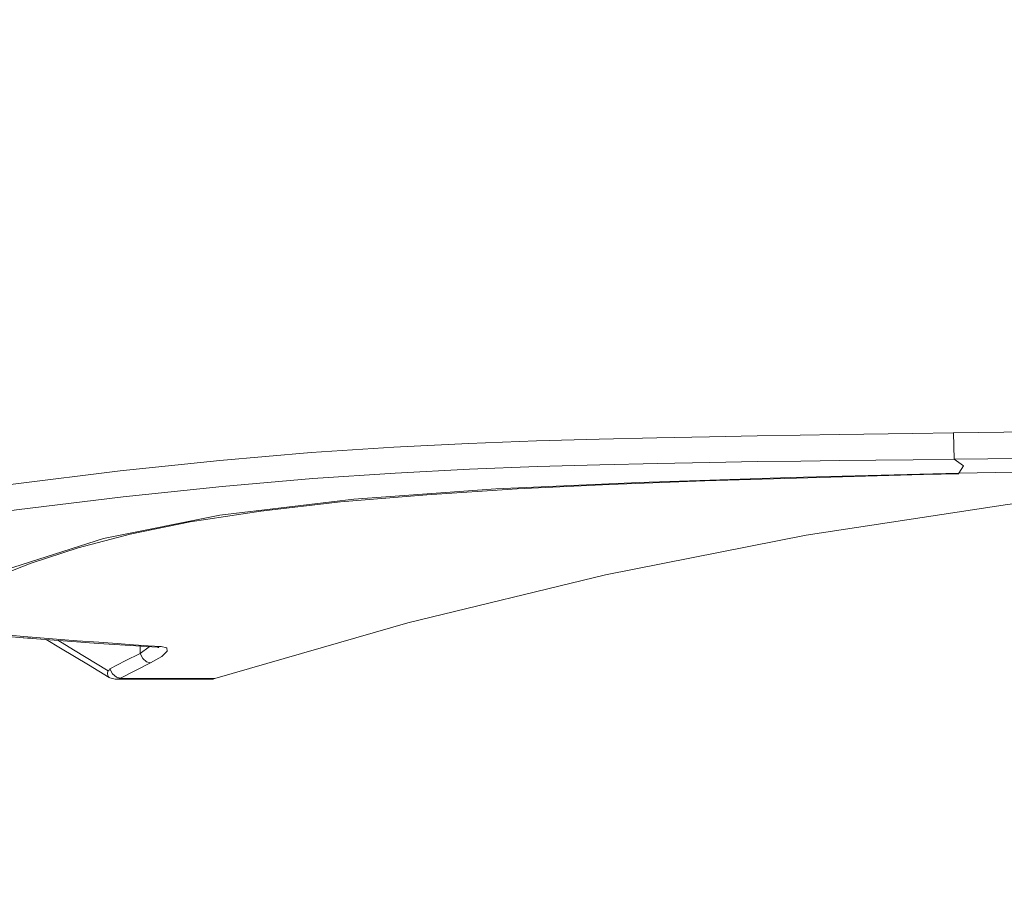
# Model space of a CAD drawing. Header units: millimetres. Extents: x 3925 to 5043, y -86 to 778.
# Tile 195 of 256: x 4334 to 4357, y 482 to 502. Entities that reach past the tile are written whole.
import ezdxf

# ---------------------------------------------------------------- set-up
doc = ezdxf.new("R2010")
doc.units = ezdxf.units.MM
doc.header["$LTSCALE"] = 46.255
doc.layers.get('0').update_dxf_attribs({"linetype": 'CONTINUOUS'})
doc.layers.add('H30K-FRONT-CDXF_CONTINUOUS_LINE', color=7, linetype='CONTINUOUS')
doc.layers.add('H30K-TOP-COVDXF_CONTINUOUS_LINE', color=7, linetype='CONTINUOUS')
doc.styles.get("Standard").update_dxf_attribs({"font": 'txt', "width": 0.7})
doc.dimstyles.new('SLDDIMSTYLE6', dxfattribs={"dimtxt": 0.18, "dimasz": 4.572, "dimexe": 0, "dimexo": 0.0625, "dimgap": 0, "dimtad": 0, "dimtih": 1, "dimtoh": 1, "dimdec": 0, "dimrnd": 1e-09, "dimzin": 0, "dimdsep": 46, "dimtxsty": 'STANDARD', "dimsah": 1, "dimcen": 0.09, "dimadec": 0, "dimazin": 0, "dimtfac": 4.572, "dimtdec": 0, "dimtofl": 0, "dimtmove": 0, "dimatfit": 3, "dimfxl": 1, "dimfrac": 2, "dimtolj": 1, "dimtzin": 0, "dimarcsym": 0})

msp = doc.modelspace()

# ---------------------------------------------------------------- linework, layer by layer
at = {"layer": 'H30K-FRONT-CDXF_CONTINUOUS_LINE', "color": 7, "linetype": 'Continuous', "lineweight": 0}
for p, q in [((4355.9695, 491.7409), (4355.1518, 491.7234)), ((4336.9573, 487.7396), (4336.963, 487.5711)), ((4337.1693, 487.722), (4336.963, 487.5711)), ((4337.1446, 487.7493), (4337.4491, 487.7294)), ((4337.4491, 487.7294), (4337.3592, 487.7132)), ((4337.0233, 487.4547), (4336.963, 487.5711)), ((4335.7594, 487.3026), (4336.2381, 487.0129)), ((4336.244, 487.182), (4336.2601, 487.2145)), ((4336.3207, 487.0953), (4336.2604, 487.2126)), ((4336.2015, 487.0921), (4336.214, 487.1673)), ((4336.2143, 487.1671), (4336.244, 487.182)), ((4336.2402, 487.0117), (4336.2381, 487.0129)), ((4336.5037, 486.9954), (4336.4012, 486.9735)), ((4336.5037, 486.9954), (4337.6925, 486.9902)), ((4337.6925, 486.9902), (4338.2489, 486.9875)), ((4338.2489, 486.9875), (4338.6686, 486.9852)), ((4338.6686, 486.9852), (4338.6964, 486.9849)), ((4336.3817, 486.9719), (4336.4029, 486.9717)), ((4336.4012, 486.9735), (4336.3921, 486.9733)), ((4336.3929, 486.9733), (4337.548, 486.9716)), ((4337.5461, 486.9716), (4338.3319, 486.9702)), ((4338.3307, 486.9702), (4338.5949, 486.9695))]:
    msp.add_line(p, q, dxfattribs=at)
for points in [[(4355.1518, 491.7234), (4352.4658, 491.6527), (4350.0763, 491.5795), (4347.8626, 491.4963), (4345.7187, 491.3921), (4343.6184, 491.2578), (4341.6133, 491.0879), (4339.7593, 490.8771), (4338.1232, 490.6247), (4336.7297, 490.3395), (4335.5219, 490.0231), (4334.4276, 489.6685), (4333.38, 489.2564), (4332.3624, 488.7734), (4331.3993, 488.2178)], [(4359.1186, 491.2732), (4357.0996, 491.029), (4352.4245, 490.3155), (4347.7692, 489.3963), (4343.178, 488.2808), (4338.6964, 486.9849)], [(4332.4712, 488.0879), (4334.2474, 487.9339), (4335.9971, 487.8028), (4337.3592, 487.7132)], [(4332.5648, 488.1201), (4333.477, 488.0345), (4334.2579, 487.9661), (4334.927, 487.911), (4335.5018, 487.8661), (4335.9979, 487.8291), (4336.4291, 487.7982), (4336.8078, 487.772), (4337.1446, 487.7493)], [(4334.2558, 487.9333), (4334.2635, 487.9326), (4334.4218, 487.9208)], [(4334.7797, 487.894), (4335.1118, 487.6938), (4335.7594, 487.3026)], [(4336.2143, 487.1671), (4335.4135, 487.6519), (4335.0454, 487.8741)], [(4337.3592, 487.7132), (4337.3788, 487.7114), (4337.393, 487.7091)], [(4337.4491, 487.7294), (4337.5793, 487.6966), (4337.5915, 487.6204)], [(4336.963, 487.5711), (4336.6136, 487.3947), (4336.2601, 487.2145)], [(4337.2025, 487.351), (4337.1112, 487.374), (4337.0233, 487.4547)], [(4337.5915, 487.6204), (4337.4644, 487.5015), (4337.2025, 487.351)], [(4337.2025, 487.351), (4336.8553, 487.1752), (4336.5037, 486.9954)], [(4336.2381, 487.0129), (4336.2184, 487.0317), (4336.2015, 487.0921)], [(4336.2414, 487.0137), (4336.2593, 487.0043), (4336.3817, 486.9719)], [(4336.5035, 486.9962), (4336.4104, 487.0156), (4336.3207, 487.0953)]]:
    msp.add_lwpolyline(points, dxfattribs=at)
msp.add_arc((4338.5952, 487.3088), 0.3393, 258.53804, 287.36245, dxfattribs=at)
at = {"layer": 'H30K-TOP-COVDXF_CONTINUOUS_LINE', "color": 7, "linetype": 'Continuous', "lineweight": 0}
msp.add_line((4355.8474, 492.6915), (4355.8585, 492.0813), dxfattribs=at)
for points in [[(4355.837, 492.6914), (4358.1953, 492.7258), (4360.4252, 492.7445), (4362.7333, 492.7526), (4365.2292, 492.7525), (4367.9337, 492.7475), (4370.8445, 492.7434)], [(4317.3044, 489.7486), (4318.7295, 489.7797), (4320.3083, 489.8537), (4322.0617, 489.98), (4324.0242, 490.1691), (4326.2467, 490.4319), (4328.7399, 490.7673), (4331.3915, 491.1426), (4334.0145, 491.503), (4336.4998, 491.8114), (4338.8129, 492.0552), (4340.9305, 492.2354), (4342.8494, 492.362), (4344.5851, 492.4487), (4346.1656, 492.5081), (4347.619, 492.5497), (4348.9589, 492.5802), (4350.183, 492.6036), (4351.2892, 492.6224), (4352.2894, 492.6382), (4353.1928, 492.6519)], [(4353.1928, 492.6519), (4354.9022, 492.6772), (4355.837, 492.6914)], [(4317.3046, 489.2608), (4318.7417, 489.29), (4320.333, 489.3561), (4322.0996, 489.4681), (4324.0759, 489.6377), (4326.3113, 489.8781), (4328.814, 490.1925), (4331.469, 490.5522), (4334.0883, 490.9035), (4336.5647, 491.2077), (4338.8665, 491.4506), (4340.9724, 491.632), (4342.8811, 491.761), (4344.6086, 491.8503), (4346.1831, 491.9118), (4347.6324, 491.9547), (4348.9699, 491.9853), (4350.1926, 492.0079), (4351.2982, 492.0251), (4352.2982, 492.0387), (4353.2015, 492.05), (4354.0461, 492.06), (4354.9111, 492.0699), (4355.859, 492.081)], [(4355.8585, 492.0813), (4358.2022, 492.1095), (4360.4288, 492.1254), (4362.7342, 492.1323), (4365.2284, 492.1318), (4367.9325, 492.127), (4370.8442, 492.123)], [(4355.859, 492.081), (4356.0822, 491.9241), (4355.9692, 491.7544)], [(4355.9692, 491.7544), (4361.0507, 491.8535), (4366.0094, 491.9189), (4370.8445, 491.9447)], [(4355.9692, 491.7544), (4352.0623, 491.6584), (4348.5444, 491.5428), (4345.22, 491.3929), (4341.9222, 491.1551), (4338.81, 490.7803), (4336.1105, 490.2377), (4333.8352, 489.5112), (4331.9449, 488.6194)]]:
    msp.add_lwpolyline(points, dxfattribs=at)

# ---------------------------------------------------------------- leaders
at = {"color": 2, "linetype": 'Continuous', "lineweight": 0}
msp.add_leader([(4316.9463, 543.4088), (4412.2068, 481.9042)], dimstyle='SLDDIMSTYLE6', dxfattribs=at)

doc.saveas('drawing.dxf')
